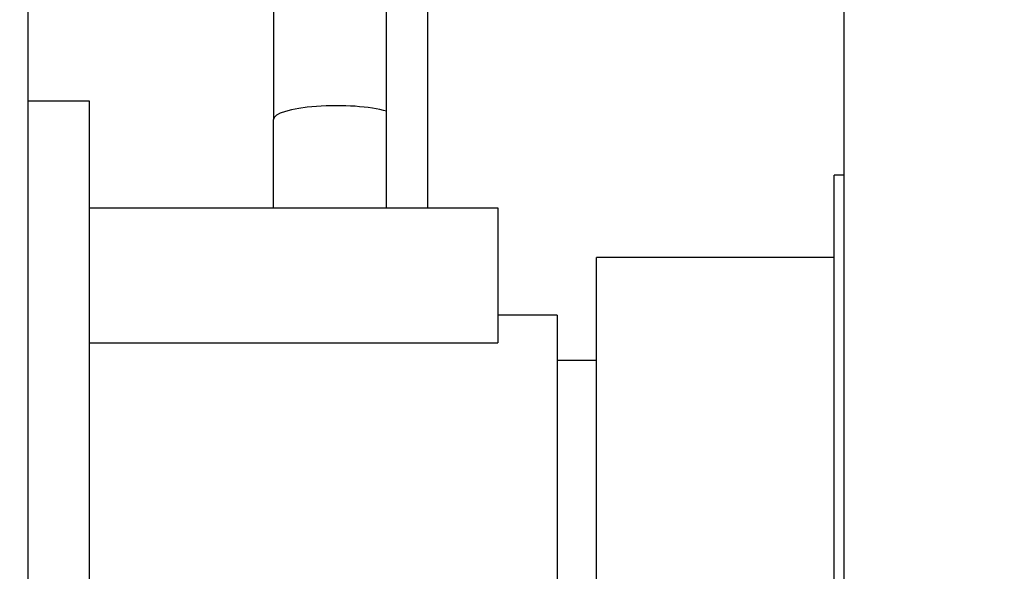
# Model space of a CAD drawing. Header units: millimetres. Extents: x 0 to 1189, y 0 to 841.
# Tile 78 of 184: x 743 to 767, y 296 to 310. Entities that reach past the tile are written whole.
import ezdxf
from ezdxf.enums import TextEntityAlignment as Align

# ---------------------------------------------------------------- set-up
doc = ezdxf.new("R2010")
doc.units = ezdxf.units.MM
doc.header["$LTSCALE"] = 65.395
doc.layers.get('0').update_dxf_attribs({"linetype": 'CONTINUOUS'})
for name, color, linetype in [('8M32E_GENSET_GENERATOR_ABL1724', 7, 'CONTINUOUS'), ('8M32E_GENSET_GENERATOR_T1_PBL1725', 7, 'CONTINUOUS'), ('8M32E_GENSET_SCHUTZHAUBE_ABL1856', 7, 'CONTINUOUS'), ('8M32E_GENSET_SCHUTZHAUBE_T1_PBL1857', 7, 'CONTINUOUS'), ('oben_15_VBL1723', 7, 'CONTINUOUS')]:
    doc.layers.add(name, color=color, linetype=linetype)
doc.styles.get("Standard").update_dxf_attribs({"font": 'txt', "width": 0.6})
doc.dimstyles.new('DIMSTYLE_4', dxfattribs={"dimtxt": 3.5, "dimasz": 3.5, "dimexe": 1.8, "dimexo": 0, "dimgap": 0.875, "dimtad": 1, "dimdec": 0, "dimlfac": 25, "dimdsep": 46, "dimtxsty": 'Standard', "dimblk": '_FILLED', "dimblk1": '_FILLED', "dimblk2": '_FILLED', "dimcen": 0.09, "dimadec": 0, "dimazin": 0, "dimtp": 2, "dimtm": 2, "dimtfac": 1, "dimtdec": 0, "dimtofl": 0, "dimtmove": 0, "dimatfit": 3, "dimldrblk": '_FILLED', "dimfxl": 1, "dimtolj": 1, "dimarcsym": 0})

# ---------------------------------------------------------------- blocks, each defined once
blk = doc.blocks.new('_FILLED')
at = {"color": 0, "linetype": 'ByBlock'}
blk.add_solid([(0, 0), (-1, 0.1671), (-1, -0.1671)], dxfattribs=at)
blk = doc.blocks.new('*D15')
at = {"color": 2, "linetype": 'Continuous'}
for p, q in [((625.179, 298.937), (625.179, 365.017)), ((1060.23, 300.061), (1060.23, 365.017)), ((625.179, 363.217), (842.705, 363.217)), ((1060.23, 363.217), (842.705, 363.217))]:
    blk.add_line(p, q, dxfattribs=at)
at = {"color": 2, "linetype": 'Continuous', "xscale": 3.5, "yscale": 3.5, "zscale": 3.5, "rotation": 180}
blk.add_blockref('_FILLED', (625.179, 363.217), dxfattribs=at)
at = {"color": 2, "linetype": 'Continuous', "xscale": 3.5, "yscale": 3.5, "zscale": 3.5}
blk.add_blockref('_FILLED', (1060.23, 363.217), dxfattribs=at)
at = {"color": 2, "linetype": 'Continuous', "width": 0.647619}
blk.add_text('10876', height=3.5, dxfattribs=at).set_placement((842.705, 364.092), align=Align.CENTER)
blk = doc.blocks.new('*D20')
at = {"color": 2, "linetype": 'Continuous'}
for p, q in [((706.699, 346.077), (1080.914, 346.077)), ((1079.114, 346.077), (1079.114, 292.387)), ((1079.114, 238.697), (1079.114, 292.387)), ((699.939, 238.697), (1080.914, 238.697))]:
    blk.add_line(p, q, dxfattribs=at)
at = {"color": 2, "linetype": 'Continuous', "xscale": 3.5, "yscale": 3.5, "zscale": 3.5}
for p, rotation in [((1079.114, 346.077), 90), ((1079.114, 238.697), 270)]:
    blk.add_blockref('_FILLED', p, dxfattribs=dict(at, rotation=rotation))
at = {"color": 2, "linetype": 'Continuous', "width": 0.690476}
blk.add_text('2684', height=3.5, rotation=90, dxfattribs=at).set_placement((1078.239, 292.387), align=Align.CENTER)
blk = doc.blocks.new('8M32E_GENSET_GENERATOR_T1_PBL1725', base_point=(691.019, 287.417))
at = {"layer": '8M32E_GENSET_GENERATOR_T1_PBL1725', "color": 7, "linetype": 'Continuous'}
for p, q in [((743.059, 323.337), (743.059, 264.937)), ((751.759, 305.146), (751.759, 321.833)), ((752.759, 305.146), (752.759, 321.833)), ((749.019, 311.424), (749.019, 307.302)), ((743.059, 307.737), (744.547, 307.737)), ((744.547, 307.737), (744.547, 280.537)), ((749.017, 305.146), (749.017, 307.285)), ((744.547, 305.146), (754.459, 305.146)), ((754.459, 305.146), (754.459, 301.87)), ((755.899, 302.537), (754.459, 302.537)), ((755.899, 302.537), (755.899, 285.737)), ((744.547, 301.87), (754.459, 301.87)), ((756.859, 301.437), (755.899, 301.437))]:
    blk.add_line(p, q, dxfattribs=at)
blk.add_ellipse((750.539, 307.285), major_axis=(1.522, 0), ratio=0.221695, start_param=0.639974, end_param=3.140925, dxfattribs=at)
blk = doc.blocks.new('8M32E_GENSET_GENERATOR_ABL1724', base_point=(691.019, 287.417))
at = {"layer": '8M32E_GENSET_GENERATOR_T1_PBL1725'}
blk.add_blockref('8M32E_GENSET_GENERATOR_T1_PBL1725', (691.019, 287.417), dxfattribs=at)
blk = doc.blocks.new('8M32E_GENSET_SCHUTZHAUBE_T1_PBL1857', base_point=(816.827, 294.137))
at = {"layer": '8M32E_GENSET_SCHUTZHAUBE_T1_PBL1857', "color": 7, "linetype": 'Continuous'}
for p, q in [((762.859, 327.537), (762.859, 260.737)), ((762.619, 282.337), (762.619, 305.937)), ((762.859, 305.937), (762.619, 305.937)), ((756.859, 284.337), (756.859, 303.937)), ((762.619, 303.937), (756.859, 303.937))]:
    blk.add_line(p, q, dxfattribs=at)
blk = doc.blocks.new('8M32E_GENSET_SCHUTZHAUBE_ABL1856', base_point=(816.827, 294.137))
at = {"layer": '8M32E_GENSET_SCHUTZHAUBE_T1_PBL1857'}
blk.add_blockref('8M32E_GENSET_SCHUTZHAUBE_T1_PBL1857', (816.827, 294.137), dxfattribs=at)
blk = doc.blocks.new('OBEN_15_VBL1723', base_point=(841.392, 294.137))
at = {"layer": '8M32E_GENSET_GENERATOR_ABL1724'}
blk.add_blockref('8M32E_GENSET_GENERATOR_ABL1724', (691.019, 287.417), dxfattribs=at)
at = {"layer": '8M32E_GENSET_SCHUTZHAUBE_ABL1856'}
blk.add_blockref('8M32E_GENSET_SCHUTZHAUBE_ABL1856', (816.827, 294.137), dxfattribs=at)

msp = doc.modelspace()

# ---------------------------------------------------------------- block references
at = {"layer": 'oben_15_VBL1723'}
msp.add_blockref('OBEN_15_VBL1723', (841.3924, 294.13694), dxfattribs=at)

# ---------------------------------------------------------------- dimensions: what is measured, and where the dimension line sits
at = {"color": 2, "linetype": 'Continuous'}
dim = msp.add_linear_dim(base=(1060.23025, 363.21732), p1=(625.17927, 298.93694), p2=(1060.23025, 300.06144), dimstyle='DIMSTYLE_4', dxfattribs=at)
dim.commit()
dim.dimension.update_dxf_attribs({"geometry": '*D15', "text_midpoint": (842.37141, 363.21732), "dimtype": 160})
dim = msp.add_linear_dim(base=(1079.1142, 346.07654), p1=(699.93927, 238.69694), p2=(706.69927, 346.07654), angle=90, dimstyle='DIMSTYLE_4', dxfattribs=at)
dim.commit()
dim.dimension.update_dxf_attribs({"geometry": '*D20', "text_midpoint": (1079.1142, 292.0534), "dimtype": 160})

doc.saveas('drawing.dxf')
